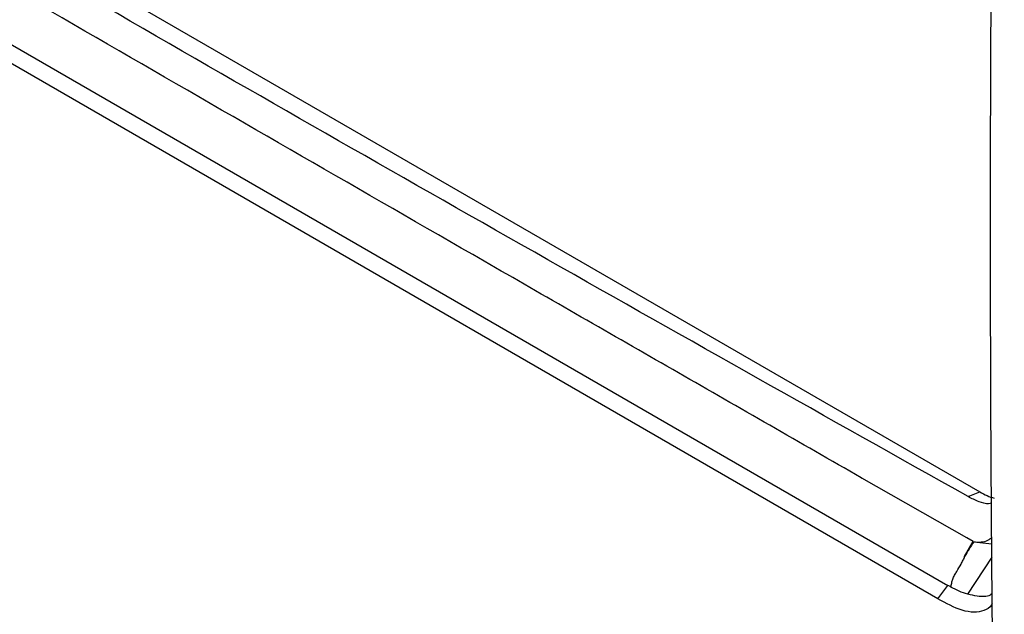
# Model space of a CAD drawing. Header units: millimetres. Extents: x -0.41 to 0.79, y -0.23 to 0.59.
# Tile 61 of 83: x 0.5495 to 0.6047, y 0.3525 to 0.3858. Entities that reach past the tile are written whole.
import ezdxf

# ---------------------------------------------------------------- set-up
doc = ezdxf.new("R2010")
doc.units = ezdxf.units.MM

msp = doc.modelspace()

# ---------------------------------------------------------------- linework, layer by layer
at = {"color": 7, "linetype": 'Continuous', "lineweight": 25}
for p, q in [((0.50997, 0.413219), (0.603282, 0.359351)), ((0.506945, 0.408696), (0.601502, 0.354109)), ((0.600932, 0.353369), (0.506372, 0.407957)), ((0.596641, 0.360137), (0.596667, 0.360122)), ((0.602561, 0.356773), (0.596667, 0.360122)), ((0.602634, 0.359084), (0.603282, 0.359351)), ((0.602429, 0.355738), (0.602922, 0.356568)), ((0.602922, 0.356568), (0.602561, 0.356773)), ((0.602944, 0.356555), (0.603958, 0.356444)), ((0.603963, 0.355694), (0.602602, 0.35362)), ((0.600932, 0.353369), (0.601502, 0.354109))]:
    msp.add_line(p, q, dxfattribs=at)
for points, knots in [([(0.604658, 0.43627), (0.604634, 0.4353), (0.604586, 0.433359), (0.604518, 0.430454), (0.604453, 0.427552), (0.604392, 0.424655), (0.604334, 0.421761), (0.604279, 0.418871), (0.604228, 0.415985), (0.60418, 0.413103), (0.604136, 0.410225), (0.604095, 0.407351), (0.604057, 0.404481), (0.604023, 0.401615), (0.603992, 0.398753), (0.603965, 0.395895), (0.603941, 0.393041), (0.60392, 0.390192), (0.603903, 0.387346), (0.603889, 0.384504), (0.603878, 0.381667), (0.603871, 0.378834), (0.603867, 0.376005), (0.603867, 0.37318), (0.60387, 0.370359), (0.603876, 0.367543), (0.603885, 0.364731), (0.603898, 0.361923), (0.603915, 0.359119), (0.603934, 0.35632), (0.603958, 0.353525), (0.603984, 0.350734), (0.604004, 0.348877), (0.604014, 0.347949)], [0, 0, 0, 0, 0.032072, 0.064155, 0.09625, 0.128358, 0.160477, 0.192608, 0.224751, 0.256906, 0.289073, 0.321253, 0.353446, 0.38565, 0.417868, 0.450098, 0.48234, 0.514596, 0.546864, 0.579145, 0.611439, 0.643746, 0.676066, 0.708399, 0.740746, 0.773106, 0.805479, 0.837865, 0.870265, 0.902678, 0.935105, 0.967546, 1, 1, 1, 1]), ([(0.602634, 0.359084), (0.586901, 0.367913), (0.571199, 0.376761), (0.540162, 0.394678), (0.524829, 0.403747), (0.509528, 0.412833)], [0, 0, 0, 0, 0.5, 0.5, 1, 1, 1, 1]), ([(0.596641, 0.360138), (0.593228, 0.362101), (0.58981, 0.364061), (0.582977, 0.367982), (0.579561, 0.369943), (0.569318, 0.37583), (0.562497, 0.379757), (0.548873, 0.387622), (0.54207, 0.39156), (0.531877, 0.397471), (0.52848, 0.399442), (0.521689, 0.403386), (0.518295, 0.405358), (0.514896, 0.407328)], [0, 0, 0, 0, 0.125, 0.125, 0.25, 0.25, 0.5, 0.5, 0.75, 0.75, 0.875, 0.875, 1, 1, 1, 1]), ([(0.603943, 0.358724), (0.603889, 0.358708), (0.603686, 0.358651), (0.603222, 0.358789), (0.602836, 0.358983), (0.602634, 0.359084)], [0, 0, 0, 0, 0.146724, 0.554535, 1, 1, 1, 1]), ([(0.602944, 0.356555), (0.603088, 0.356545), (0.603374, 0.356525), (0.603731, 0.356605), (0.603889, 0.356743), (0.603956, 0.356801)], [0, 0, 0, 0, 0.36625, 0.733373, 1, 1, 1, 1]), ([(0.601666, 0.354024), (0.601678, 0.354099), (0.601692, 0.354173), (0.601725, 0.354323), (0.601744, 0.354398), (0.601797, 0.354545), (0.601834, 0.354616), (0.601913, 0.354756), (0.601953, 0.354824), (0.602075, 0.355032), (0.602157, 0.35517), (0.602274, 0.355379), (0.602312, 0.355449), (0.602367, 0.355556), (0.602384, 0.355591), (0.602408, 0.355646), (0.602415, 0.355664), (0.602427, 0.355701), (0.602429, 0.35572), (0.602429, 0.355738)], [0, 0, 0, 0, 0.125, 0.125, 0.25, 0.25, 0.375, 0.375, 0.5, 0.5, 0.75, 0.75, 0.875, 0.875, 0.9375, 0.9375, 0.96875, 0.96875, 1, 1, 1, 1]), ([(0.595266, 0.307757), (0.591958, 0.309274), (0.585326, 0.312415), (0.575335, 0.317443), (0.565311, 0.322786), (0.555261, 0.328439), (0.545193, 0.334399), (0.535129, 0.340655), (0.525088, 0.347191), (0.518424, 0.351726), (0.515102, 0.354034)], [0.0963636, 0.0963636, 0.0963636, 0.0963636, 0.1972727, 0.2981818, 0.3990909, 0.5, 0.6008957, 0.7017914, 0.8026872, 0.9035829, 0.9035829, 0.9035829, 0.9035829]), ([(0.602605, 0.353625), (0.602439, 0.353653), (0.602283, 0.353716), (0.601975, 0.353861), (0.601822, 0.353942), (0.601666, 0.354024)], [0, 0, 0, 0, 0.5, 0.5, 1, 1, 1, 1]), ([(0.603981, 0.353075), (0.60397, 0.353058), (0.603862, 0.352868), (0.603523, 0.352681), (0.602964, 0.352577), (0.602096, 0.352731), (0.601395, 0.353115), (0.600932, 0.353369)], [0, 0, 0, 0, 0.020496, 0.216573, 0.405862, 0.60763, 1, 1, 1, 1]), ([(0.603977, 0.35366), (0.603939, 0.353629), (0.603737, 0.353463), (0.603237, 0.353478), (0.602783, 0.353579), (0.602602, 0.353619)], [0, 0, 0, 0, 0.121917, 0.649125, 1, 1, 1, 1])]:
    msp.add_open_spline(points, degree=3, knots=knots, dxfattribs=at)
for points in [[(0.603282, 0.359351), (0.603556, 0.359193), (0.603826, 0.359067), (0.60409, 0.359004)], [(0.602944, 0.356555), (0.602772, 0.356283), (0.6026, 0.35601), (0.602429, 0.355738)], [(0.601666, 0.354024), (0.60161, 0.35405), (0.601555, 0.354079), (0.601502, 0.354109)]]:
    msp.add_open_spline(points, degree=3, dxfattribs=at)

doc.saveas('drawing.dxf')
